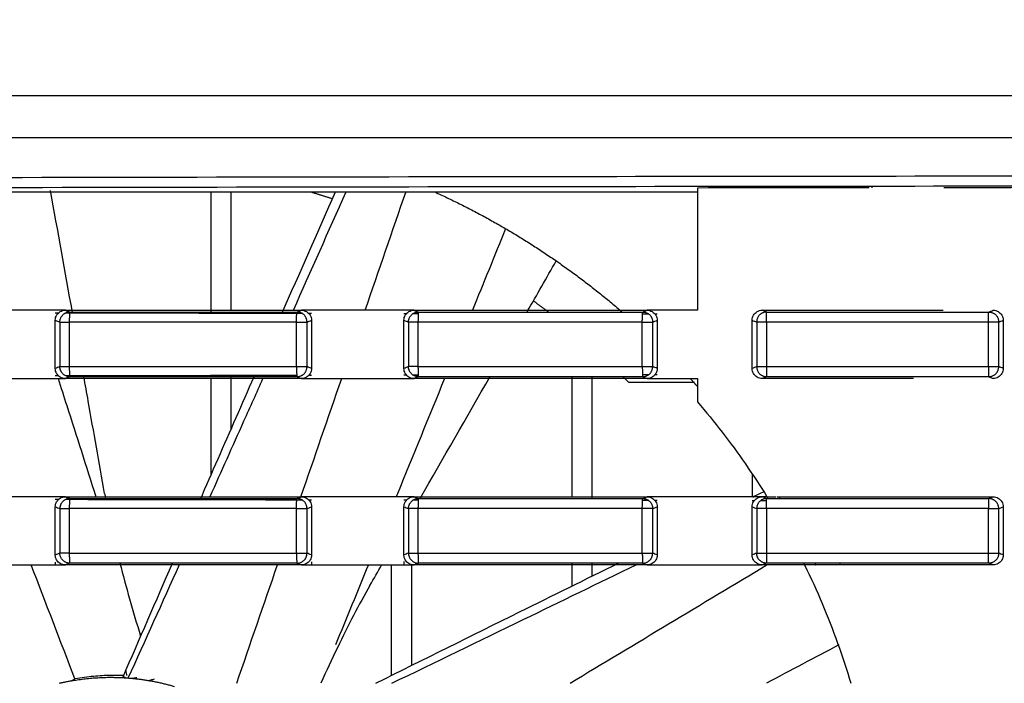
# Model space of a CAD drawing. Header units: millimetres. Extents: x 9946 to 11276, y -4769 to -3439.
# Tile 72 of 100: x 10850 to 10899, y -3615 to -3582. Entities that reach past the tile are written whole.
import ezdxf

# ---------------------------------------------------------------- set-up
doc = ezdxf.new("R2010")
doc.units = ezdxf.units.MM
doc.layers.add('ROXX NEO mini i_Fixture', color=7, linetype='Continuous', true_color=0x000000)
doc.dimstyles.get("Standard").update_dxf_attribs({"dimscale": 10, "dimtxt": 2.5, "dimasz": 3, "dimexe": 1, "dimexo": 0.5, "dimgap": 0.8, "dimtad": 1, "dimtoh": 1, "dimdec": 1, "dimzin": 1, "dimdsep": 46, "dimtxsty": 'Standard', "dimblk": 'OPEN90', "dimcen": 2.5, "dimadec": 1, "dimazin": 1, "dimtfac": 1, "dimtdec": 4, "dimtix": 1, "dimtofl": 0, "dimtmove": 1, "dimatfit": 3, "dimldrblk": 'OPEN90', "dimfxl": 1, "dimtolj": 1, "dimtzin": 1, "dimarcsym": 0})

# ---------------------------------------------------------------- blocks, each defined once
blk = doc.blocks.new('*D12')
at = {"layer": 'Defpoints', "color": 0}
for p in [(11100.942, -3512.809), (10770.942, -3594.55), (11100.942, -3594.55)]:
    blk.add_point(p, dxfattribs=at)
at = {"layer": 'ROXX NEO mini i_Fixture', "color": 0, "lineweight": -2}
for p, q in [((10770.942, -3588.549), (10770.942, -3509.809)), ((11100.942, -3588.549), (11100.942, -3509.809)), ((10776.943, -3512.809), (11094.941, -3512.809))]:
    blk.add_line(p, q, dxfattribs=at)
at = {"layer": 'ROXX NEO mini i_Fixture', "color": 0}
for points in [[(10776.943, -3511.809), (10776.943, -3513.809), (10770.942, -3512.809)], [(11094.941, -3513.809), (11094.941, -3511.809), (11100.942, -3512.809)]]:
    blk.add_solid(points, dxfattribs=at)
at = {"layer": 'ROXX NEO mini i_Fixture', "color": 0, "insert": (10935.942, -3505.908), "char_height": 9.0015, "attachment_point": 5}
blk.add_mtext('\\A1;330.0', dxfattribs=at)

msp = doc.modelspace()

# ---------------------------------------------------------------- linework, layer by layer
at = {"layer": 'ROXX NEO mini i_Fixture', "color": 18, "lineweight": -3, "true_color": 0x000000}
for points, knots in [([(10819.177, -3585.46), (10819.271, -3585.46), (10819.512, -3585.46), (10819.94, -3585.46), (10820.709, -3585.46), (10821.794, -3585.46), (10823.094, -3585.46), (10824.818, -3585.46), (10826.959, -3585.46), (10830.352, -3585.46), (10834.537, -3585.46), (10839.47, -3585.46), (10844.319, -3585.46), (10850.678, -3585.46), (10858.433, -3585.46), (10867.456, -3585.46), (10879.141, -3585.46), (10893.149, -3585.46), (10909.126, -3585.46), (10924.375, -3585.46), (10938.987, -3585.46), (10957.735, -3585.46), (10979.986, -3585.46), (11005.277, -3585.46), (11025.385, -3585.46), (11041.012, -3585.46), (11048.69, -3585.46), (11052.5, -3585.46)], [0, 0, 0, 0, 0.228101, 0.456201, 0.912403, 1.824806, 2.737209, 3.649611, 5.474417, 7.299223, 10.948834, 14.598446, 18.248057, 21.897669, 29.196891, 36.496114, 43.795337, 58.393783, 72.992229, 87.590674, 102.18912, 116.787566, 145.984457, 175.181349, 204.37824, 218.976686, 233.575132, 233.575132, 233.575132, 233.575132]), ([(10886.817, -3596.16), (10888.096, -3596.16), (10890.654, -3596.16), (10893.661, -3596.16), (10895.389, -3596.16), (10895.838, -3596.16)], [-11.516918, -11.516918, -11.516918, -11.516918, -7.677945, -3.838973, -2.491045, -2.491045, -2.491045, -2.491045]), ([(10851.71, -3599.56), (10851.855, -3600.01), (10852.485, -3601.977), (10853.114, -3603.944), (10853.599, -3605.46)], [-15.770203, -15.770203, -15.770203, -15.770203, -14.348597, -9.561943, -9.561943, -9.561943, -9.561943]), ([(10854.03, -3605.293), (10853.759, -3603.757), (10853.416, -3601.817), (10853.071, -3599.876), (10852.999, -3599.472)], [9.315417, 9.315417, 9.315417, 9.315417, 13.995428, 15.227267, 15.227267, 15.227267, 15.227267]), ([(10858.793, -3605.615), (10859.391, -3604.246), (10860.288, -3602.197), (10861.187, -3600.15), (10861.485, -3599.472)], [-18.557694, -18.557694, -18.557694, -18.557694, -14.07394, -11.850304, -11.850304, -11.850304, -11.850304]), ([(10859.291, -3605.449), (10859.855, -3604.193), (10860.734, -3602.23), (10861.612, -3600.267), (10861.927, -3599.56)], [-18.229115, -18.229115, -18.229115, -18.229115, -14.098922, -11.777084, -11.777084, -11.777084, -11.777084]), ([(10870.982, -3599.555), (10870.199, -3601.475), (10869.394, -3603.443), (10868.589, -3605.411), (10868.569, -3605.46)], [-20.58253, -20.58253, -20.58253, -20.58253, -14.348597, -14.1898, -14.1898, -14.1898, -14.1898]), ([(10894.353, -3599.56), (10893.12, -3599.56), (10890.608, -3599.56), (10888.096, -3599.56), (10886.817, -3599.56)], [-7.539577, -7.539577, -7.539577, -7.539577, -3.838973, 0, 0, 0, 0]), ([(10887.541, -3605.46), (10888.63, -3605.46), (10890.973, -3605.46), (10894.569, -3605.46), (10897.075, -3605.46), (10898.329, -3605.46)], [-10.792933, -10.792933, -10.792933, -10.792933, -7.521305, -3.760653, 0, 0, 0, 0]), ([(10867.559, -3614.752), (10869.944, -3613.565), (10873.974, -3611.566), (10878.009, -3609.575), (10879.655, -3608.763)], [-22.064936, -22.064936, -22.064936, -22.064936, -14.07394, -8.567377, -8.567377, -8.567377, -8.567377]), ([(10868.346, -3614.758), (10870.533, -3613.702), (10874.596, -3611.735), (10878.655, -3609.759), (10880.529, -3608.846)], [-21.386027, -21.386027, -21.386027, -21.386027, -14.098922, -7.844187, -7.844187, -7.844187, -7.844187]), ([(10888.888, -3608.772), (10888.891, -3608.779), (10888.906, -3608.809), (10888.92, -3608.838), (10888.931, -3608.86)], [3.218683, 3.218683, 3.218683, 3.218683, 3.825693, 5.738539, 5.738539, 5.738539, 5.738539]), ([(10867.258, -3609.883), (10866.711, -3610.83), (10866.166, -3611.877), (10865.634, -3612.983), (10865.358, -3613.555), (10865.084, -3614.148), (10864.811, -3614.757)], [0.111483, 0.111483, 0.111483, 0.111483, 4.772422, 4.772422, 4.772422, 7.183892, 7.183892, 7.183892, 7.183892]), ([(10854.991, -3614.37), (10854.787, -3614.362), (10854.318, -3614.356), (10853.494, -3614.401), (10852.875, -3614.484), (10852.553, -3614.542)], [8.400953, 8.400953, 8.400953, 8.400953, 9.932534, 11.587956, 13.243378, 13.243378, 13.243378, 13.243378]), ([(10856.5, -3614.55), (10856.47, -3614.559), (10856.441, -3614.569), (10856.411, -3614.579), (10856.363, -3614.594), (10856.315, -3614.61), (10856.266, -3614.626)], [0.2190351, 0.2190351, 0.2190351, 0.2190351, 0.3524854, 0.3524854, 0.3524854, 0.5646202, 0.5646202, 0.5646202, 0.5646202])]:
    msp.add_open_spline(points, degree=3, knots=knots, dxfattribs=at)
for points, weights in [([(11051.989, -3587.56), (10935.838, -3587.56), (10819.688, -3587.56)], [1, 0.996741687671, 1]), ([(10865.39, -3590.61), (10864.849, -3590.432), (10864.303, -3590.271)], [0.962818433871, 0.963399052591, 0.964208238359]), ([(10870.486, -3590.26), (10875.592, -3592.583), (10879.837, -3596.25)], [0.881577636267, 0.859185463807, 0.854685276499]), ([(10892.138, -3590.055), (10892.138, -3590.033), (10892.138, -3590.01)], [0.991094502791, 0.99547741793, 1]), ([(10892.288, -3590.01), (10892.288, -3590.033), (10892.288, -3590.056)], [1, 0.995681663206, 0.991490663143]), ([(10876.155, -3596.248), (10875.784, -3595.967), (10875.406, -3595.696)], [0.976725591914, 0.975173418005, 0.973777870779]), ([(10851.801, -3596.748), (10851.802, -3596.251), (10852.298, -3596.248)], [1, 0.708895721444, 1]), ([(10852.298, -3596.248), (10852.27, -3596.265), (10852.27, -3596.748)], [1, 0.719360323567, 1]), ([(10863.599, -3596.748), (10863.599, -3596.265), (10863.624, -3596.248)], [1, 0.719355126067, 1]), ([(10864.123, -3596.748), (10864.121, -3596.249), (10863.624, -3596.248)], [1, 0.707563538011, 1]), ([(10869.18, -3596.748), (10869.181, -3596.251), (10869.677, -3596.248)], [1, 0.708746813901, 1]), ([(10869.677, -3596.248), (10869.655, -3596.265), (10869.655, -3596.748)], [1, 0.719352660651, 1]), ([(10880.839, -3596.748), (10880.839, -3596.265), (10880.857, -3596.248)], [1, 0.719348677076, 1]), ([(10880.857, -3596.248), (10881.354, -3596.249), (10881.356, -3596.748)], [1, 0.707711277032, 1]), ([(10887.038, -3596.248), (10886.542, -3596.25), (10886.54, -3596.748)], [1, 0.70859828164, 1]), ([(10887.022, -3596.748), (10887.022, -3596.265), (10887.038, -3596.248)], [1, 0.719346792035, 1]), ([(10898.096, -3596.748), (10898.096, -3596.265), (10898.109, -3596.248)], [1, 0.719343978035, 1]), ([(10898.109, -3596.248), (10898.606, -3596.249), (10898.607, -3596.748)], [1, 0.707858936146, 1]), ([(10851.801, -3596.748), (10851.838, -3596.748), (10852.27, -3596.748)], [1, 0.756578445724, 1]), ([(10863.599, -3596.748), (10857.933, -3596.748), (10852.27, -3596.748)], [1, 0.999992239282, 1]), ([(10863.599, -3596.748), (10864.081, -3596.748), (10864.123, -3596.748)], [1, 0.720094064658, 1]), ([(10869.655, -3596.748), (10869.218, -3596.748), (10869.18, -3596.748)], [1, 0.752611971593, 1]), ([(10880.839, -3596.748), (10875.246, -3596.748), (10869.655, -3596.748)], [1, 0.99999244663, 1]), ([(10880.839, -3596.748), (10881.314, -3596.748), (10881.356, -3596.748)], [1, 0.72423865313, 1]), ([(10887.022, -3596.748), (10886.579, -3596.748), (10886.54, -3596.748)], [1, 0.748624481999, 1]), ([(10898.096, -3596.748), (10892.558, -3596.748), (10887.022, -3596.748)], [1, 0.999992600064, 1]), ([(10898.607, -3596.748), (10898.566, -3596.748), (10898.096, -3596.748)], [1, 0.728359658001, 1]), ([(10851.801, -3598.972), (10851.838, -3598.972), (10852.27, -3598.972)], [1, 0.756578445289, 1]), ([(10852.298, -3599.472), (10851.802, -3599.47), (10851.801, -3598.972)], [1, 0.708895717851, 1]), ([(10852.27, -3598.972), (10857.933, -3598.972), (10863.599, -3598.972)], [1, 0.99999223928, 1]), ([(10852.27, -3598.972), (10852.27, -3599.455), (10852.298, -3599.472)], [1, 0.719373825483, 1]), ([(10863.599, -3598.972), (10864.081, -3598.972), (10864.123, -3598.972)], [1, 0.720094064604, 1]), ([(10863.599, -3598.972), (10863.599, -3599.455), (10863.624, -3599.472)], [1, 0.71935512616, 1]), ([(10863.624, -3599.472), (10864.121, -3599.472), (10864.123, -3598.972)], [1, 0.707563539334, 1]), ([(10869.655, -3598.973), (10869.218, -3598.973), (10869.18, -3598.973)], [1, 0.752611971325, 1]), ([(10869.677, -3599.472), (10869.181, -3599.47), (10869.18, -3598.973)], [1, 0.708746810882, 1]), ([(10869.655, -3598.973), (10875.246, -3598.973), (10880.839, -3598.973)], [1, 0.99999244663, 1]), ([(10869.655, -3598.973), (10869.655, -3599.455), (10869.677, -3599.472)], [1, 0.719363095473, 1]), ([(10880.839, -3598.973), (10881.314, -3598.973), (10881.356, -3598.973)], [1, 0.724238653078, 1]), ([(10880.839, -3598.973), (10880.839, -3599.455), (10880.857, -3599.472)], [1, 0.719348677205, 1]), ([(10880.857, -3599.472), (10881.354, -3599.471), (10881.356, -3598.973)], [1, 0.707711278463, 1]), ([(10886.54, -3598.973), (10886.542, -3599.47), (10887.038, -3599.472)], [1, 0.708598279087, 1]), ([(10886.54, -3598.973), (10886.579, -3598.973), (10887.022, -3598.973)], [1, 0.748624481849, 1]), ([(10887.022, -3598.973), (10887.022, -3599.455), (10887.038, -3599.472)], [1, 0.719354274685, 1]), ([(10887.022, -3598.973), (10892.558, -3598.973), (10898.096, -3598.973)], [1, 0.999992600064, 1]), ([(10898.096, -3598.973), (10898.566, -3598.973), (10898.607, -3598.973)], [1, 0.72835965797, 1]), ([(10898.096, -3598.973), (10898.096, -3599.455), (10898.109, -3599.472)], [1, 0.719343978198, 1]), ([(10898.109, -3599.472), (10898.606, -3599.471), (10898.607, -3598.973)], [1, 0.707858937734, 1]), ([(10880.163, -3599.76), (10880.02, -3599.615), (10879.876, -3599.472)], [1, 0.998898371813, 0.997828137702]), ([(10883.227, -3599.56), (10883.409, -3599.761), (10883.588, -3599.964)], [0.854061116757, 0.854205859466, 0.854391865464]), ([(10887.639, -3605.46), (10887.666, -3605.504), (10887.692, -3605.548)], [0.86575007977, 0.865886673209, 0.866024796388]), ([(10852.298, -3605.548), (10851.802, -3605.551), (10851.801, -3606.048)], [1, 0.708895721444, 1]), ([(10852.298, -3605.548), (10852.27, -3605.565), (10852.27, -3606.048)], [1, 0.719360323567, 1]), ([(10863.599, -3606.048), (10863.599, -3605.565), (10863.624, -3605.548)], [1, 0.719355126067, 1]), ([(10864.123, -3606.048), (10864.121, -3605.549), (10863.624, -3605.548)], [1, 0.707563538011, 1]), ([(10869.18, -3606.048), (10869.181, -3605.551), (10869.677, -3605.548)], [1, 0.708746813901, 1]), ([(10869.677, -3605.548), (10869.655, -3605.565), (10869.655, -3606.048)], [1, 0.719352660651, 1]), ([(10880.839, -3606.048), (10880.839, -3605.565), (10880.857, -3605.548)], [1, 0.719348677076, 1]), ([(10880.857, -3605.548), (10881.354, -3605.549), (10881.356, -3606.048)], [1, 0.707711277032, 1]), ([(10887.038, -3605.548), (10886.542, -3605.55), (10886.54, -3606.048)], [1, 0.70859828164, 1]), ([(10887.022, -3606.048), (10887.022, -3605.565), (10887.038, -3605.548)], [1, 0.719346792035, 1]), ([(10898.109, -3605.548), (10898.096, -3605.565), (10898.096, -3606.048)], [1, 0.719343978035, 1]), ([(10898.607, -3606.048), (10898.606, -3605.549), (10898.109, -3605.548)], [1, 0.707858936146, 1]), ([(10851.801, -3606.048), (10851.838, -3606.048), (10852.27, -3606.048)], [1, 0.756578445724, 1]), ([(10863.599, -3606.048), (10857.933, -3606.048), (10852.27, -3606.048)], [1, 0.999992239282, 1]), ([(10863.599, -3606.048), (10864.081, -3606.048), (10864.123, -3606.048)], [1, 0.720094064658, 1]), ([(10869.655, -3606.048), (10869.218, -3606.048), (10869.18, -3606.048)], [1, 0.752611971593, 1]), ([(10880.839, -3606.048), (10875.246, -3606.048), (10869.655, -3606.048)], [1, 0.99999244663, 1]), ([(10881.356, -3606.048), (10881.314, -3606.048), (10880.839, -3606.048)], [1, 0.72423865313, 1]), ([(10887.022, -3606.048), (10886.579, -3606.048), (10886.54, -3606.048)], [1, 0.748624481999, 1]), ([(10898.096, -3606.048), (10892.558, -3606.048), (10887.022, -3606.048)], [1, 0.999992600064, 1]), ([(10898.096, -3606.048), (10898.566, -3606.048), (10898.607, -3606.048)], [1, 0.728359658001, 1]), ([(10852.27, -3608.272), (10851.838, -3608.272), (10851.801, -3608.272)], [1, 0.756578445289, 1]), ([(10852.298, -3608.772), (10851.802, -3608.77), (10851.801, -3608.272)], [1, 0.708895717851, 1]), ([(10852.27, -3608.272), (10852.27, -3608.755), (10852.298, -3608.772)], [1, 0.719373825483, 1]), ([(10852.27, -3608.272), (10857.933, -3608.272), (10863.599, -3608.272)], [1, 0.99999223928, 1]), ([(10863.599, -3608.272), (10864.081, -3608.272), (10864.123, -3608.272)], [1, 0.720094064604, 1]), ([(10863.599, -3608.272), (10863.599, -3608.755), (10863.624, -3608.772)], [1, 0.71935512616, 1]), ([(10863.624, -3608.772), (10864.121, -3608.772), (10864.123, -3608.272)], [1, 0.707563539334, 1]), ([(10869.18, -3608.273), (10869.181, -3608.77), (10869.677, -3608.772)], [1, 0.708746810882, 1]), ([(10869.18, -3608.273), (10869.218, -3608.273), (10869.655, -3608.273)], [1, 0.752611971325, 1]), ([(10869.655, -3608.273), (10869.655, -3608.755), (10869.677, -3608.772)], [1, 0.719363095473, 1]), ([(10869.655, -3608.273), (10875.246, -3608.273), (10880.839, -3608.273)], [1, 0.99999244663, 1]), ([(10880.839, -3608.273), (10881.314, -3608.273), (10881.356, -3608.273)], [1, 0.724238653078, 1]), ([(10880.839, -3608.273), (10880.839, -3608.755), (10880.857, -3608.772)], [1, 0.719348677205, 1]), ([(10880.857, -3608.772), (10881.354, -3608.771), (10881.356, -3608.273)], [1, 0.707711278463, 1]), ([(10886.54, -3608.273), (10886.579, -3608.273), (10887.022, -3608.273)], [1, 0.748624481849, 1]), ([(10887.038, -3608.772), (10886.542, -3608.77), (10886.54, -3608.273)], [1, 0.708598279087, 1]), ([(10887.022, -3608.273), (10887.022, -3608.755), (10887.038, -3608.772)], [1, 0.719354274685, 1]), ([(10887.022, -3608.273), (10892.558, -3608.273), (10898.096, -3608.273)], [1, 0.999992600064, 1]), ([(10898.109, -3608.772), (10898.096, -3608.755), (10898.096, -3608.273)], [1, 0.719343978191, 1]), ([(10898.096, -3608.273), (10898.566, -3608.273), (10898.607, -3608.273)], [1, 0.72835965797, 1]), ([(10898.607, -3608.273), (10898.606, -3608.771), (10898.109, -3608.772)], [1, 0.707858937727, 1]), ([(10889.444, -3608.772), (10889.465, -3608.816), (10889.487, -3608.86)], [0.877912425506, 0.878098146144, 0.878285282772]), ([(10890.729, -3608.86), (10890.708, -3608.816), (10890.687, -3608.772)], [0.987373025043, 0.987385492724, 0.987398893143])]:
    msp.add_rational_spline(points, weights, degree=2, dxfattribs=at)
for points, degree in [([(10820.294, -3589.608), (10841.684, -3589.548), (10883.191, -3589.465), (10940.531, -3589.433), (10995.7, -3589.477), (11032.871, -3589.556), (11051.383, -3589.608)], 3), ([(10820.334, -3590.107), (10841.727, -3590.047), (10883.204, -3589.965), (10940.53, -3589.933), (10995.683, -3589.976), (11032.828, -3590.055), (11051.342, -3590.107)], 3), ([(10825.088, -3590.26), (10854.338, -3590.26), (10883.588, -3590.26)], 2), ([(10852.424, -3596.248), (10852.062, -3594.229), (10851.699, -3592.211), (10851.334, -3590.193)], 3), ([(10859.338, -3596.248), (10859.338, -3593.254), (10859.338, -3590.26)], 2), ([(10860.338, -3596.16), (10860.338, -3593.21), (10860.338, -3590.26)], 2), ([(10862.872, -3596.317), (10863.763, -3594.295), (10864.655, -3592.274), (10865.547, -3590.253)], 3), ([(10863.443, -3596.16), (10864.319, -3594.194), (10865.194, -3592.227), (10866.068, -3590.26)], 3), ([(10867.02, -3596.16), (10867.7, -3594.185), (10868.38, -3592.209), (10869.059, -3590.233)], 3), ([(10892.139, -3590.056), (10889.288, -3590.059), (10886.438, -3590.063), (10883.588, -3590.066)], 3), ([(10883.588, -3590.066), (10883.588, -3593.113), (10883.588, -3596.16)], 2), ([(10906.588, -3590.044), (10903.016, -3590.046), (10899.444, -3590.049), (10895.872, -3590.053)], 3), ([(10874.024, -3592.093), (10873.472, -3593.449), (10872.92, -3594.805), (10872.367, -3596.16)], 3), ([(10875.105, -3596.222), (10875.585, -3595.382), (10876.065, -3594.541), (10876.545, -3593.7)], 3), ([(10851.574, -3596.16), (10851.08, -3596.16), (10850.091, -3596.16), (10848.609, -3596.16), (10847.621, -3596.16), (10847.126, -3596.16)], 3), ([(10852.076, -3596.16), (10851.909, -3596.16), (10851.741, -3596.16), (10851.574, -3596.16)], 3), ([(10851.574, -3596.658), (10851.574, -3596.564), (10851.62, -3596.402), (10851.814, -3596.207), (10851.98, -3596.16), (10852.076, -3596.16)], 3), ([(10852.076, -3596.16), (10852.113, -3596.175), (10852.187, -3596.204), (10852.261, -3596.234), (10852.298, -3596.248)], 3), ([(10852.076, -3596.16), (10853.383, -3596.16), (10855.998, -3596.16), (10859.92, -3596.16), (10862.535, -3596.16), (10863.843, -3596.16)], 3), ([(10863.624, -3596.248), (10863.66, -3596.234), (10863.733, -3596.204), (10863.807, -3596.175), (10863.843, -3596.16)], 3), ([(10864.342, -3596.16), (10864.176, -3596.16), (10864.01, -3596.16), (10863.843, -3596.16)], 3), ([(10863.843, -3596.16), (10863.938, -3596.16), (10864.103, -3596.207), (10864.297, -3596.402), (10864.342, -3596.566), (10864.342, -3596.66)], 3), ([(10868.954, -3596.16), (10868.442, -3596.16), (10867.417, -3596.16), (10865.879, -3596.16), (10864.855, -3596.16), (10864.342, -3596.16)], 3), ([(10869.456, -3596.16), (10869.288, -3596.16), (10869.121, -3596.16), (10868.954, -3596.16)], 3), ([(10868.954, -3596.658), (10868.954, -3596.564), (10869, -3596.402), (10869.194, -3596.207), (10869.36, -3596.16), (10869.456, -3596.16)], 3), ([(10869.456, -3596.16), (10869.493, -3596.175), (10869.566, -3596.204), (10869.64, -3596.234), (10869.677, -3596.248)], 3), ([(10869.456, -3596.16), (10870.747, -3596.16), (10873.329, -3596.16), (10877.203, -3596.16), (10879.785, -3596.16), (10881.077, -3596.16)], 3), ([(10880.857, -3596.248), (10880.894, -3596.234), (10880.967, -3596.204), (10881.04, -3596.175), (10881.077, -3596.16)], 3), ([(10881.576, -3596.16), (10881.41, -3596.16), (10881.243, -3596.16), (10881.077, -3596.16)], 3), ([(10881.077, -3596.16), (10881.172, -3596.16), (10881.337, -3596.207), (10881.53, -3596.402), (10881.576, -3596.565), (10881.576, -3596.66)], 3), ([(10883.588, -3596.16), (10883.253, -3596.16), (10882.582, -3596.16), (10881.912, -3596.16), (10881.576, -3596.16)], 3), ([(10886.316, -3596.658), (10886.316, -3596.565), (10886.361, -3596.402), (10886.555, -3596.207), (10886.721, -3596.16), (10886.817, -3596.16)], 3), ([(10887.038, -3596.248), (10887.001, -3596.234), (10886.927, -3596.204), (10886.854, -3596.175), (10886.817, -3596.16)], 3), ([(10898.109, -3596.248), (10898.145, -3596.233), (10898.219, -3596.204), (10898.292, -3596.175), (10898.329, -3596.16)], 3), ([(10898.329, -3596.16), (10898.424, -3596.16), (10898.589, -3596.207), (10898.783, -3596.402), (10898.828, -3596.565), (10898.828, -3596.659)], 3), ([(10851.753, -3596.301), (10851.693, -3596.301), (10851.634, -3596.301), (10851.574, -3596.301)], 3), ([(10851.574, -3599.062), (10851.574, -3597.86), (10851.574, -3596.658)], 2), ([(10851.574, -3596.658), (10851.612, -3596.673), (10851.687, -3596.703), (10851.763, -3596.733), (10851.801, -3596.748)], 3), ([(10863.914, -3596.324), (10859.959, -3596.317), (10856.003, -3596.31), (10852.048, -3596.302)], 3), ([(10852.298, -3596.248), (10853.556, -3596.248), (10856.072, -3596.248), (10859.848, -3596.248), (10862.365, -3596.248), (10863.624, -3596.248)], 3), ([(10864.123, -3596.748), (10864.159, -3596.733), (10864.233, -3596.704), (10864.306, -3596.675), (10864.342, -3596.66)], 3), ([(10864.342, -3596.325), (10864.305, -3596.325), (10864.268, -3596.325), (10864.23, -3596.325)], 3), ([(10864.342, -3596.66), (10864.342, -3597.86), (10864.342, -3599.061)], 2), ([(10869.087, -3596.333), (10869.043, -3596.333), (10868.998, -3596.333), (10868.954, -3596.333)], 3), ([(10868.954, -3599.062), (10868.954, -3597.86), (10868.954, -3596.658)], 2), ([(10868.954, -3596.658), (10868.992, -3596.673), (10869.067, -3596.703), (10869.142, -3596.733), (10869.18, -3596.748)], 3), ([(10869.689, -3596.334), (10869.594, -3596.334), (10869.498, -3596.334), (10869.403, -3596.334)], 3), ([(10869.677, -3596.248), (10870.919, -3596.248), (10873.403, -3596.248), (10877.13, -3596.248), (10879.615, -3596.248), (10880.857, -3596.248)], 3), ([(10881.159, -3596.351), (10881.055, -3596.351), (10880.951, -3596.351), (10880.846, -3596.35)], 3), ([(10881.356, -3596.748), (10881.393, -3596.733), (10881.466, -3596.704), (10881.54, -3596.674), (10881.576, -3596.66)], 3), ([(10881.576, -3596.351), (10881.544, -3596.351), (10881.511, -3596.351), (10881.478, -3596.351)], 3), ([(10881.576, -3596.66), (10881.576, -3597.86), (10881.576, -3599.061)], 2), ([(10886.316, -3599.062), (10886.316, -3597.86), (10886.316, -3596.658)], 2), ([(10886.316, -3596.658), (10886.353, -3596.673), (10886.428, -3596.703), (10886.503, -3596.733), (10886.54, -3596.748)], 3), ([(10887.038, -3596.248), (10888.268, -3596.248), (10890.728, -3596.248), (10894.418, -3596.248), (10896.879, -3596.248), (10898.109, -3596.248)], 3), ([(10898.607, -3596.748), (10898.644, -3596.733), (10898.718, -3596.704), (10898.791, -3596.674), (10898.828, -3596.659)], 3), ([(10898.828, -3596.659), (10898.828, -3597.86), (10898.828, -3599.061)], 2), ([(10851.801, -3596.748), (10851.801, -3597.86), (10851.801, -3598.972)], 2), ([(10852.27, -3596.748), (10852.27, -3597.86), (10852.27, -3598.972)], 2), ([(10863.599, -3598.972), (10863.599, -3597.86), (10863.599, -3596.748)], 2), ([(10864.123, -3598.972), (10864.123, -3597.86), (10864.123, -3596.748)], 2), ([(10869.18, -3596.748), (10869.18, -3597.86), (10869.18, -3598.973)], 2), ([(10869.655, -3596.748), (10869.655, -3597.86), (10869.655, -3598.973)], 2), ([(10880.839, -3598.973), (10880.839, -3597.86), (10880.839, -3596.748)], 2), ([(10881.356, -3598.973), (10881.356, -3597.86), (10881.356, -3596.748)], 2), ([(10886.54, -3596.748), (10886.54, -3597.86), (10886.54, -3598.973)], 2), ([(10887.022, -3596.748), (10887.022, -3597.86), (10887.022, -3598.973)], 2), ([(10898.096, -3598.973), (10898.096, -3597.86), (10898.096, -3596.748)], 2), ([(10898.607, -3598.973), (10898.607, -3597.86), (10898.607, -3596.748)], 2), ([(10851.801, -3598.972), (10851.763, -3598.987), (10851.687, -3599.017), (10851.612, -3599.047), (10851.574, -3599.062)], 3), ([(10852.076, -3599.56), (10851.98, -3599.56), (10851.814, -3599.513), (10851.62, -3599.319), (10851.574, -3599.156), (10851.574, -3599.062)], 3), ([(10864.342, -3599.061), (10864.342, -3599.155), (10864.297, -3599.318), (10864.103, -3599.513), (10863.938, -3599.56), (10863.843, -3599.56)], 3), ([(10864.342, -3599.061), (10864.306, -3599.046), (10864.232, -3599.017), (10864.159, -3598.987), (10864.123, -3598.972)], 3), ([(10869.18, -3598.973), (10869.142, -3598.987), (10869.067, -3599.017), (10868.992, -3599.047), (10868.954, -3599.062)], 3), ([(10869.456, -3599.56), (10869.36, -3599.56), (10869.194, -3599.513), (10869, -3599.319), (10868.954, -3599.156), (10868.954, -3599.062)], 3), ([(10881.576, -3599.061), (10881.576, -3599.155), (10881.53, -3599.318), (10881.337, -3599.513), (10881.172, -3599.56), (10881.077, -3599.56)], 3), ([(10881.576, -3599.061), (10881.54, -3599.046), (10881.466, -3599.017), (10881.393, -3598.987), (10881.356, -3598.973)], 3), ([(10886.54, -3598.973), (10886.503, -3598.987), (10886.428, -3599.017), (10886.353, -3599.047), (10886.316, -3599.062)], 3), ([(10886.817, -3599.56), (10886.721, -3599.56), (10886.555, -3599.513), (10886.361, -3599.319), (10886.316, -3599.156), (10886.316, -3599.062)], 3), ([(10898.828, -3599.061), (10898.828, -3599.155), (10898.783, -3599.319), (10898.589, -3599.513), (10898.424, -3599.56), (10898.329, -3599.56)], 3), ([(10898.828, -3599.061), (10898.791, -3599.046), (10898.718, -3599.017), (10898.644, -3598.987), (10898.607, -3598.973)], 3), ([(10847.126, -3599.56), (10847.621, -3599.56), (10848.609, -3599.56), (10850.091, -3599.56), (10851.08, -3599.56), (10851.574, -3599.56)], 3), ([(10851.574, -3599.42), (10851.625, -3599.419), (10851.676, -3599.419), (10851.727, -3599.419)], 3), ([(10851.574, -3599.56), (10851.741, -3599.56), (10851.909, -3599.56), (10852.076, -3599.56)], 3), ([(10852.298, -3599.472), (10852.261, -3599.487), (10852.187, -3599.516), (10852.113, -3599.546), (10852.076, -3599.56)], 3), ([(10863.843, -3599.56), (10862.535, -3599.56), (10859.92, -3599.56), (10855.998, -3599.56), (10853.383, -3599.56), (10852.076, -3599.56)], 3), ([(10852.106, -3599.418), (10855.949, -3599.411), (10859.793, -3599.403), (10863.636, -3599.397)], 3), ([(10863.624, -3599.472), (10862.365, -3599.472), (10859.848, -3599.472), (10856.072, -3599.472), (10853.556, -3599.472), (10852.298, -3599.472)], 3), ([(10859.338, -3604.34), (10859.338, -3601.95), (10859.338, -3599.56)], 2), ([(10860.338, -3602.067), (10860.338, -3600.77), (10860.338, -3599.472)], 2), ([(10863.624, -3599.472), (10863.66, -3599.487), (10863.733, -3599.516), (10863.807, -3599.546), (10863.843, -3599.56)], 3), ([(10863.82, -3605.457), (10864.497, -3603.491), (10865.174, -3601.526), (10865.85, -3599.56)], 3), ([(10863.843, -3599.56), (10864.01, -3599.56), (10864.176, -3599.56), (10864.342, -3599.56)], 3), ([(10864.243, -3599.396), (10864.276, -3599.395), (10864.309, -3599.395), (10864.342, -3599.395)], 3), ([(10864.342, -3599.56), (10864.855, -3599.56), (10865.879, -3599.56), (10867.417, -3599.56), (10868.442, -3599.56), (10868.954, -3599.56)], 3), ([(10868.954, -3599.388), (10869.001, -3599.388), (10869.049, -3599.387), (10869.096, -3599.387)], 3), ([(10868.954, -3599.56), (10869.121, -3599.56), (10869.288, -3599.56), (10869.456, -3599.56)], 3), ([(10869.412, -3599.387), (10869.507, -3599.387), (10869.602, -3599.387), (10869.698, -3599.386)], 3), ([(10869.677, -3599.472), (10869.64, -3599.487), (10869.566, -3599.516), (10869.493, -3599.546), (10869.456, -3599.56)], 3), ([(10881.077, -3599.56), (10879.785, -3599.56), (10877.203, -3599.56), (10873.329, -3599.56), (10870.747, -3599.56), (10869.456, -3599.56)], 3), ([(10880.857, -3599.472), (10879.615, -3599.472), (10877.13, -3599.472), (10873.403, -3599.472), (10870.919, -3599.472), (10869.677, -3599.472)], 3), ([(10869.757, -3605.548), (10870.923, -3603.523), (10872.086, -3601.497), (10873.247, -3599.47)], 3), ([(10877.338, -3605.46), (10877.338, -3602.466), (10877.338, -3599.472)], 2), ([(10878.338, -3605.548), (10878.338, -3602.51), (10878.338, -3599.472)], 2), ([(10880.857, -3599.472), (10880.894, -3599.487), (10880.967, -3599.516), (10881.04, -3599.546), (10881.077, -3599.56)], 3), ([(10880.859, -3599.37), (10880.963, -3599.37), (10881.066, -3599.37), (10881.17, -3599.37)], 3), ([(10881.077, -3599.56), (10881.243, -3599.56), (10881.41, -3599.56), (10881.576, -3599.56)], 3), ([(10881.478, -3599.369), (10881.511, -3599.369), (10881.543, -3599.369), (10881.576, -3599.369)], 3), ([(10881.576, -3599.56), (10881.912, -3599.56), (10882.582, -3599.56), (10883.253, -3599.56), (10883.588, -3599.56)], 3), ([(10883.588, -3599.56), (10883.588, -3600.143), (10883.588, -3600.726)], 2), ([(10887.038, -3599.472), (10887.001, -3599.487), (10886.927, -3599.516), (10886.854, -3599.546), (10886.817, -3599.56)], 3), ([(10898.109, -3599.472), (10896.879, -3599.472), (10894.418, -3599.472), (10890.728, -3599.472), (10888.268, -3599.472), (10887.038, -3599.472)], 3), ([(10898.109, -3599.472), (10898.145, -3599.487), (10898.219, -3599.516), (10898.292, -3599.546), (10898.329, -3599.56)], 3), ([(10883.437, -3599.76), (10881.8, -3599.76), (10880.163, -3599.76)], 2), ([(10883.588, -3600.726), (10884.013, -3601.223), (10884.836, -3602.235), (10885.992, -3603.815), (10886.708, -3604.905), (10887.052, -3605.46)], 3), ([(10886.338, -3605.424), (10886.338, -3604.883), (10886.338, -3604.341)], 2), ([(10851.574, -3605.46), (10851.08, -3605.46), (10850.091, -3605.46), (10848.609, -3605.46), (10847.621, -3605.46), (10847.126, -3605.46)], 3), ([(10852.076, -3605.46), (10851.909, -3605.46), (10851.741, -3605.46), (10851.574, -3605.46)], 3), ([(10851.574, -3605.958), (10851.574, -3605.864), (10851.62, -3605.702), (10851.814, -3605.507), (10851.98, -3605.46), (10852.076, -3605.46)], 3), ([(10852.076, -3605.46), (10852.113, -3605.475), (10852.187, -3605.504), (10852.261, -3605.534), (10852.298, -3605.548)], 3), ([(10852.076, -3605.46), (10853.383, -3605.46), (10855.998, -3605.46), (10859.92, -3605.46), (10862.535, -3605.46), (10863.843, -3605.46)], 3), ([(10854.03, -3605.293), (10854.045, -3605.378), (10854.06, -3605.463), (10854.076, -3605.548)], 3), ([(10863.624, -3605.548), (10863.66, -3605.534), (10863.733, -3605.504), (10863.807, -3605.475), (10863.843, -3605.46)], 3), ([(10864.342, -3605.46), (10864.176, -3605.46), (10864.01, -3605.46), (10863.843, -3605.46)], 3), ([(10863.843, -3605.46), (10863.938, -3605.46), (10864.103, -3605.507), (10864.297, -3605.702), (10864.342, -3605.866), (10864.342, -3605.96)], 3), ([(10868.954, -3605.46), (10868.442, -3605.46), (10867.417, -3605.46), (10865.879, -3605.46), (10864.855, -3605.46), (10864.342, -3605.46)], 3), ([(10869.456, -3605.46), (10869.288, -3605.46), (10869.121, -3605.46), (10868.954, -3605.46)], 3), ([(10868.954, -3605.958), (10868.954, -3605.864), (10869, -3605.702), (10869.194, -3605.507), (10869.36, -3605.46), (10869.456, -3605.46)], 3), ([(10869.456, -3605.46), (10869.493, -3605.475), (10869.566, -3605.504), (10869.64, -3605.534), (10869.677, -3605.548)], 3), ([(10869.456, -3605.46), (10870.747, -3605.46), (10873.329, -3605.46), (10877.203, -3605.46), (10879.785, -3605.46), (10881.077, -3605.46)], 3), ([(10880.857, -3605.548), (10880.894, -3605.534), (10880.967, -3605.504), (10881.04, -3605.475), (10881.077, -3605.46)], 3), ([(10881.576, -3605.46), (10881.41, -3605.46), (10881.243, -3605.46), (10881.077, -3605.46)], 3), ([(10881.077, -3605.46), (10881.172, -3605.46), (10881.337, -3605.507), (10881.53, -3605.702), (10881.576, -3605.865), (10881.576, -3605.96)], 3), ([(10886.316, -3605.46), (10885.789, -3605.46), (10884.736, -3605.46), (10883.156, -3605.46), (10882.103, -3605.46), (10881.576, -3605.46)], 3), ([(10886.817, -3605.46), (10886.65, -3605.46), (10886.483, -3605.46), (10886.316, -3605.46)], 3), ([(10886.316, -3605.958), (10886.316, -3605.864), (10886.361, -3605.702), (10886.555, -3605.507), (10886.721, -3605.46), (10886.817, -3605.46)], 3), ([(10886.344, -3605.472), (10886.533, -3605.38), (10886.721, -3605.287), (10886.91, -3605.194)], 3), ([(10887.038, -3605.548), (10887.001, -3605.534), (10886.927, -3605.504), (10886.854, -3605.475), (10886.817, -3605.46)], 3), ([(10887.052, -3605.46), (10887.013, -3605.46), (10886.934, -3605.46), (10886.856, -3605.46), (10886.817, -3605.46)], 3), ([(10887.052, -3605.46), (10887.062, -3605.476), (10887.071, -3605.492), (10887.081, -3605.507)], 3), ([(10887.052, -3605.46), (10887.2, -3605.46), (10887.348, -3605.46), (10887.496, -3605.46)], 3), ([(10898.109, -3605.548), (10898.145, -3605.533), (10898.219, -3605.504), (10898.292, -3605.475), (10898.329, -3605.46)], 3), ([(10898.329, -3605.46), (10898.424, -3605.46), (10898.589, -3605.507), (10898.783, -3605.702), (10898.828, -3605.865), (10898.828, -3605.959)], 3), ([(10851.738, -3605.601), (10851.684, -3605.601), (10851.629, -3605.601), (10851.574, -3605.601)], 3), ([(10851.574, -3608.362), (10851.574, -3607.16), (10851.574, -3605.958)], 2), ([(10851.574, -3605.958), (10851.612, -3605.973), (10851.687, -3606.003), (10851.763, -3606.033), (10851.801, -3606.048)], 3), ([(10863.899, -3605.624), (10859.965, -3605.617), (10856.03, -3605.61), (10852.096, -3605.602)], 3), ([(10852.298, -3605.548), (10853.556, -3605.548), (10856.072, -3605.548), (10859.848, -3605.548), (10862.365, -3605.548), (10863.624, -3605.548)], 3), ([(10864.123, -3606.048), (10864.159, -3606.033), (10864.233, -3606.004), (10864.306, -3605.975), (10864.342, -3605.96)], 3), ([(10864.342, -3605.625), (10864.3, -3605.625), (10864.258, -3605.625), (10864.216, -3605.625)], 3), ([(10864.342, -3605.96), (10864.342, -3607.16), (10864.342, -3608.361)], 2), ([(10869.077, -3605.633), (10869.036, -3605.633), (10868.995, -3605.633), (10868.954, -3605.633)], 3), ([(10868.954, -3605.958), (10868.992, -3605.973), (10869.067, -3606.003), (10869.142, -3606.033), (10869.18, -3606.048)], 3), ([(10868.954, -3608.362), (10868.954, -3607.16), (10868.954, -3605.958)], 2), ([(10869.674, -3605.634), (10869.583, -3605.634), (10869.492, -3605.634), (10869.401, -3605.634)], 3), ([(10869.677, -3605.548), (10870.919, -3605.548), (10873.403, -3605.548), (10877.13, -3605.548), (10879.615, -3605.548), (10880.857, -3605.548)], 3), ([(10881.159, -3605.651), (10881.055, -3605.651), (10880.951, -3605.651), (10880.846, -3605.65)], 3), ([(10881.356, -3606.048), (10881.393, -3606.033), (10881.466, -3606.004), (10881.54, -3605.974), (10881.576, -3605.96)], 3), ([(10881.576, -3605.651), (10881.54, -3605.651), (10881.504, -3605.651), (10881.469, -3605.651)], 3), ([(10881.576, -3605.96), (10881.576, -3607.16), (10881.576, -3608.361)], 2), ([(10886.418, -3605.658), (10886.384, -3605.657), (10886.35, -3605.657), (10886.316, -3605.657)], 3), ([(10886.316, -3608.362), (10886.316, -3607.16), (10886.316, -3605.958)], 2), ([(10886.316, -3605.958), (10886.353, -3605.973), (10886.428, -3606.003), (10886.503, -3606.033), (10886.54, -3606.048)], 3), ([(10887.028, -3605.658), (10886.928, -3605.658), (10886.828, -3605.658), (10886.728, -3605.658)], 3), ([(10887.038, -3605.548), (10888.268, -3605.548), (10890.728, -3605.548), (10894.418, -3605.548), (10896.879, -3605.548), (10898.109, -3605.548)], 3), ([(10898.607, -3606.048), (10898.644, -3606.033), (10898.718, -3606.004), (10898.791, -3605.974), (10898.828, -3605.959)], 3), ([(10898.828, -3605.959), (10898.828, -3607.16), (10898.828, -3608.361)], 2), ([(10851.801, -3606.048), (10851.801, -3607.16), (10851.801, -3608.272)], 2), ([(10852.27, -3606.048), (10852.27, -3607.16), (10852.27, -3608.272)], 2), ([(10863.599, -3608.272), (10863.599, -3607.16), (10863.599, -3606.048)], 2), ([(10864.123, -3608.272), (10864.123, -3607.16), (10864.123, -3606.048)], 2), ([(10869.18, -3606.048), (10869.18, -3607.16), (10869.18, -3608.273)], 2), ([(10869.655, -3606.048), (10869.655, -3607.16), (10869.655, -3608.273)], 2), ([(10880.839, -3608.273), (10880.839, -3607.16), (10880.839, -3606.048)], 2), ([(10881.356, -3608.273), (10881.356, -3607.16), (10881.356, -3606.048)], 2), ([(10886.54, -3606.048), (10886.54, -3607.16), (10886.54, -3608.273)], 2), ([(10887.022, -3606.048), (10887.022, -3607.16), (10887.022, -3608.273)], 2), ([(10898.096, -3608.273), (10898.096, -3607.16), (10898.096, -3606.048)], 2), ([(10898.607, -3608.273), (10898.607, -3607.16), (10898.607, -3606.048)], 2), ([(10851.801, -3608.272), (10851.763, -3608.287), (10851.687, -3608.317), (10851.612, -3608.347), (10851.574, -3608.362)], 3), ([(10852.076, -3608.86), (10851.98, -3608.86), (10851.814, -3608.813), (10851.62, -3608.619), (10851.574, -3608.456), (10851.574, -3608.362)], 3), ([(10864.342, -3608.361), (10864.342, -3608.455), (10864.297, -3608.618), (10864.103, -3608.813), (10863.938, -3608.86), (10863.843, -3608.86)], 3), ([(10864.342, -3608.361), (10864.306, -3608.346), (10864.232, -3608.317), (10864.159, -3608.287), (10864.123, -3608.272)], 3), ([(10869.18, -3608.273), (10869.142, -3608.287), (10869.067, -3608.317), (10868.992, -3608.347), (10868.954, -3608.362)], 3), ([(10869.456, -3608.86), (10869.36, -3608.86), (10869.194, -3608.813), (10869, -3608.619), (10868.954, -3608.456), (10868.954, -3608.362)], 3), ([(10881.576, -3608.361), (10881.576, -3608.455), (10881.53, -3608.618), (10881.337, -3608.813), (10881.172, -3608.86), (10881.077, -3608.86)], 3), ([(10881.576, -3608.361), (10881.54, -3608.346), (10881.466, -3608.317), (10881.393, -3608.287), (10881.356, -3608.273)], 3), ([(10886.54, -3608.273), (10886.503, -3608.287), (10886.428, -3608.317), (10886.353, -3608.347), (10886.316, -3608.362)], 3), ([(10886.817, -3608.86), (10886.721, -3608.86), (10886.555, -3608.813), (10886.361, -3608.619), (10886.316, -3608.456), (10886.316, -3608.362)], 3), ([(10898.828, -3608.361), (10898.828, -3608.455), (10898.783, -3608.619), (10898.589, -3608.813), (10898.424, -3608.86), (10898.329, -3608.86)], 3), ([(10898.828, -3608.361), (10898.791, -3608.346), (10898.718, -3608.317), (10898.644, -3608.287), (10898.607, -3608.273)], 3), ([(10847.126, -3608.86), (10847.621, -3608.86), (10848.609, -3608.86), (10850.091, -3608.86), (10851.08, -3608.86), (10851.574, -3608.86)], 3), ([(10852.553, -3614.542), (10851.827, -3612.648), (10851.1, -3610.754), (10850.373, -3608.86)], 3), ([(10851.574, -3608.72), (10851.574, -3608.79), (10851.574, -3608.86)], 2), ([(10851.574, -3608.86), (10851.741, -3608.86), (10851.909, -3608.86), (10852.076, -3608.86)], 3), ([(10852.298, -3608.772), (10852.261, -3608.787), (10852.187, -3608.816), (10852.113, -3608.846), (10852.076, -3608.86)], 3), ([(10863.843, -3608.86), (10862.535, -3608.86), (10859.92, -3608.86), (10855.998, -3608.86), (10853.383, -3608.86), (10852.076, -3608.86)], 3), ([(10863.624, -3608.772), (10862.365, -3608.772), (10859.848, -3608.772), (10856.072, -3608.772), (10853.556, -3608.772), (10852.298, -3608.772)], 3), ([(10854.793, -3608.772), (10855.091, -3609.936), (10855.439, -3611.155), (10855.822, -3612.401)], 3), ([(10854.957, -3614.432), (10855.774, -3612.544), (10856.594, -3610.658), (10857.415, -3608.772)], 3), ([(10855.213, -3614.494), (10856.067, -3612.608), (10856.919, -3610.721), (10857.77, -3608.833)], 3), ([(10860.616, -3614.76), (10861.294, -3612.792), (10861.972, -3610.824), (10862.65, -3608.856)], 3), ([(10863.624, -3608.772), (10863.66, -3608.787), (10863.733, -3608.816), (10863.807, -3608.846), (10863.843, -3608.86)], 3), ([(10863.843, -3608.86), (10864.01, -3608.86), (10864.176, -3608.86), (10864.342, -3608.86)], 3), ([(10864.342, -3608.695), (10864.342, -3608.778), (10864.342, -3608.86)], 2), ([(10864.342, -3608.86), (10864.855, -3608.86), (10865.879, -3608.86), (10867.417, -3608.86), (10868.442, -3608.86), (10868.954, -3608.86)], 3), ([(10867.181, -3608.853), (10866.636, -3610.184), (10866.091, -3611.515), (10865.545, -3612.846)], 3), ([(10867.258, -3609.883), (10867.458, -3609.537), (10867.658, -3609.19), (10867.858, -3608.844)], 3), ([(10868.338, -3614.364), (10868.338, -3611.609), (10868.338, -3608.853)], 2), ([(10868.954, -3608.688), (10868.954, -3608.774), (10868.954, -3608.86)], 2), ([(10868.954, -3608.86), (10869.121, -3608.86), (10869.288, -3608.86), (10869.456, -3608.86)], 3), ([(10869.338, -3608.847), (10869.338, -3611.347), (10869.338, -3613.848)], 2), ([(10869.677, -3608.772), (10869.64, -3608.787), (10869.566, -3608.816), (10869.493, -3608.846), (10869.456, -3608.86)], 3), ([(10881.077, -3608.86), (10879.785, -3608.86), (10877.203, -3608.86), (10873.329, -3608.86), (10870.747, -3608.86), (10869.456, -3608.86)], 3), ([(10880.857, -3608.772), (10879.615, -3608.772), (10877.13, -3608.772), (10873.403, -3608.772), (10870.919, -3608.772), (10869.677, -3608.772)], 3), ([(10877.239, -3614.748), (10880.514, -3612.78), (10883.788, -3610.811), (10887.062, -3608.843)], 3), ([(10877.338, -3609.906), (10877.338, -3609.339), (10877.338, -3608.772)], 2), ([(10878.338, -3609.413), (10878.338, -3609.092), (10878.338, -3608.772)], 2), ([(10880.857, -3608.772), (10880.894, -3608.787), (10880.967, -3608.816), (10881.04, -3608.846), (10881.077, -3608.86)], 3), ([(10881.077, -3608.86), (10881.243, -3608.86), (10881.41, -3608.86), (10881.576, -3608.86)], 3), ([(10881.576, -3608.86), (10882.103, -3608.86), (10883.156, -3608.86), (10884.736, -3608.86), (10885.789, -3608.86), (10886.316, -3608.86)], 3), ([(10886.316, -3608.86), (10886.483, -3608.86), (10886.65, -3608.86), (10886.817, -3608.86)], 3), ([(10887.038, -3608.772), (10887.001, -3608.787), (10886.927, -3608.816), (10886.854, -3608.846), (10886.817, -3608.86)], 3), ([(10888.931, -3608.86), (10888.579, -3608.86), (10887.874, -3608.86), (10887.169, -3608.86), (10886.817, -3608.86)], 3), ([(10898.109, -3608.772), (10896.879, -3608.772), (10894.418, -3608.772), (10890.728, -3608.772), (10888.268, -3608.772), (10887.038, -3608.772)], 3), ([(10898.329, -3608.86), (10897.284, -3608.86), (10895.196, -3608.86), (10892.063, -3608.86), (10889.975, -3608.86), (10888.931, -3608.86)], 3), ([(10888.931, -3608.86), (10889.241, -3609.494), (10889.824, -3610.776), (10890.593, -3612.746), (10891.032, -3614.084), (10891.234, -3614.76)], 3), ([(10898.329, -3608.86), (10898.292, -3608.846), (10898.219, -3608.816), (10898.145, -3608.787), (10898.109, -3608.772)], 3), ([(10890.641, -3612.844), (10889.435, -3613.481), (10888.229, -3614.118), (10887.023, -3614.755)], 3), ([(10855.086, -3614.132), (10855.101, -3614.214), (10855.115, -3614.295), (10855.13, -3614.377)], 3), ([(10852.376, -3614.632), (10852.465, -3614.587), (10852.553, -3614.542)], 2), ([(10855.075, -3614.484), (10855.016, -3614.458), (10854.957, -3614.432)], 2), ([(10855.401, -3614.51), (10855.521, -3614.489), (10855.641, -3614.468)], 2)]:
    msp.add_open_spline(points, degree=degree, dxfattribs=at)
msp.add_rational_spline([(10851.782, -3614.753), (10853.043, -3614.46), (10854.338, -3614.46), (10855.955, -3614.46), (10857.507, -3614.914)], [0.923381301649, 0.954677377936, 1, 0.944045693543, 0.909470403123], degree=2, knots=[-20.496653, -20.496653, -20.496653, -17.749998, -17.749998, -14.35904, -14.35904, -14.35904], dxfattribs=at)

# ---------------------------------------------------------------- dimensions: what is measured, and where the dimension line sits
at = {"layer": 'ROXX NEO mini i_Fixture', "color": 5, "true_color": 0x0000ff}
dim = msp.add_linear_dim(base=(11100.942, -3512.809), p1=(10770.942, -3594.55), p2=(11100.942, -3594.55), dimstyle='Standard', override={"dimscale": 3.0005, "dimtxt": 3, "dimasz": 2, "dimexe": 1, "dimexo": 2, "dimgap": 0.8, "dimtad": 1, "dimtih": 0, "dimtoh": 0, "dimdec": 1, "dimlfac": 1, "dimzin": 1, "dimtxsty": 'Standard', "dimsah": 0, "dimcen": 2.5, "dimadec": 1, "dimazin": 1, "dimtix": 0, "dimtmove": 0, "dimtzin": 1}, dxfattribs=at)
dim.commit()
dim.dimension.update_dxf_attribs({"geometry": '*D12', "text_midpoint": (10935.942, -3505.908)})

doc.saveas('drawing.dxf')
